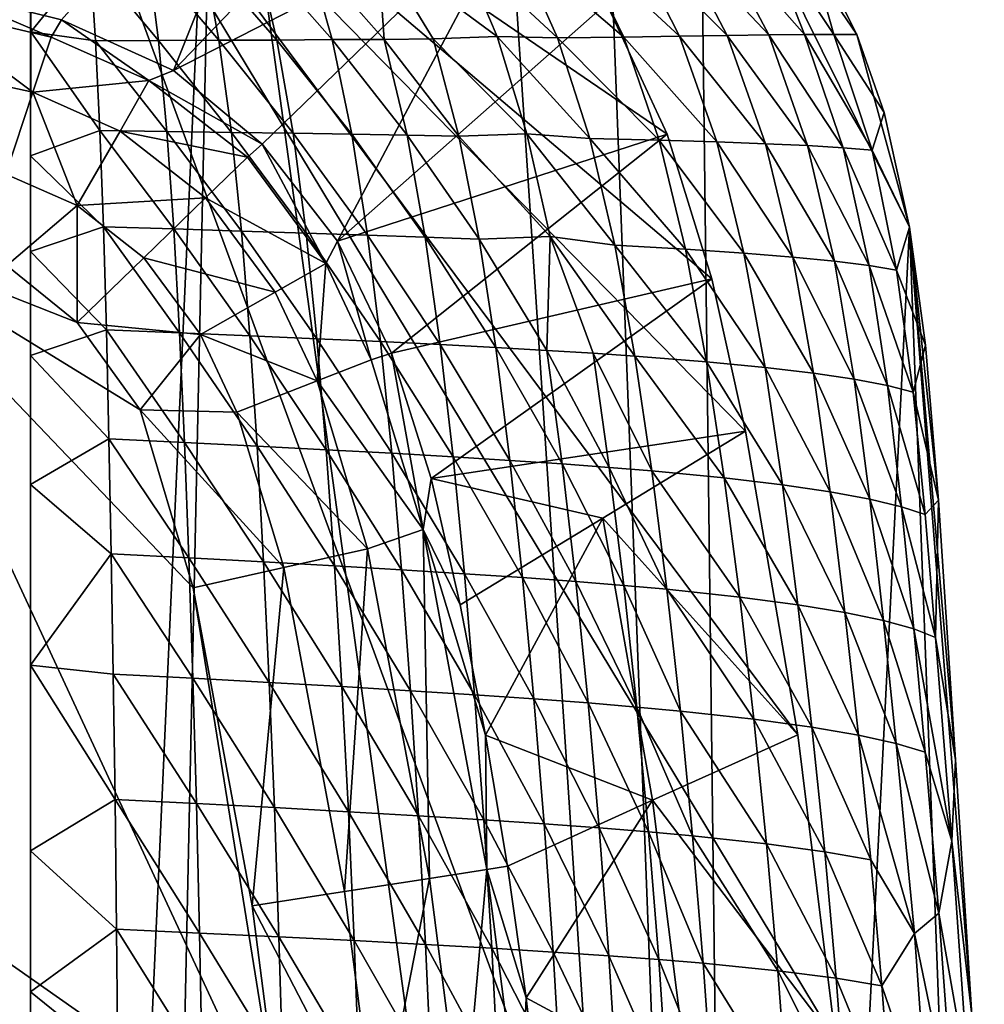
# Model space of a CAD drawing. Header units: inches. Extents: x -5.2 to 5.2, y -3.7 to 3.7.
# Tile 18 of 19: x 3.5 to 5.1, y 1.1 to 2.8. Entities that reach past the tile are written whole.
import ezdxf

# ---------------------------------------------------------------- set-up
doc = ezdxf.new("R2010")
doc.units = ezdxf.units.IN
doc.layers.get('0').update_dxf_attribs({"true_color": 0xc2ced6})

msp = doc.modelspace()

# ---------------------------------------------------------------- linework, layer by layer
for points in [[(4.9307, -0.5199), (3.529, 3.2972), (0, 3.5034), (4.9307, -0.5199)], [(3.5433, 3.3149), (3.5433, 3.4534), (3.5433, -3.4534), (3.5433, 3.3149)], [(3.5433, 3.4534), (3.8523, 3.4134), (3.5433, -3.4534), (3.5433, 3.4534)], [(3.8523, 3.4134), (3.7052, -3.4318), (3.5433, -3.4534), (3.8523, 3.4134)], [(3.8523, 3.4134), (4.7407, -3.0354), (3.7052, -3.4318), (3.8523, 3.4134)], [(3.8523, 3.4134), (4.3218, 3.3201), (4.7407, -3.0354), (3.8523, 3.4134)], [(4.3218, 3.3201), (4.5017, 3.2366), (4.7407, -3.0354), (4.3218, 3.3201)], [(3.5433, -3.4534), (3.5433, -2.873), (3.5433, 3.3149), (3.5433, -3.4534)], [(3.5433, 3.3149), (3.5433, -2.873), (3.5433, 3.2389), (3.5433, 3.3149)], [(3.529, 3.2972), (4.6104, 2.5585), (4.5086, 2.7772), (3.529, 3.2972)], [(4.6104, 2.5585), (3.529, 3.2972), (4.685, 2.3157), (4.6104, 2.5585)], [(3.529, 3.2972), (4.7414, 2.0604), (4.685, 2.3157), (3.529, 3.2972)], [(4.8293, 1.552), (3.529, 3.2972), (4.8926, 1.0379), (4.8293, 1.552)], [(4.9307, -0.5199), (4.8926, 1.0379), (3.529, 3.2972), (4.9307, -0.5199)], [(4.7414, 2.0604), (3.529, 3.2972), (4.8293, 1.552), (4.7414, 2.0604)], [(3.5433, 3.2389), (3.5433, -2.873), (3.5433, 2.9375), (3.5433, 3.2389)], [(4.5017, 3.2366), (4.6656, 3.1116), (4.7407, -3.0354), (4.5017, 3.2366)], [(3.9985, 3.2043), (3.5953, 2.7499), (3.3932, 2.8001), (3.9985, 3.2043)], [(3.5953, 2.7499), (3.9985, 3.2043), (3.7825, 2.6652), (3.5953, 2.7499)], [(4.2046, 3.104), (3.7825, 2.6652), (3.9985, 3.2043), (4.2046, 3.104)], [(4.3694, 2.9663), (3.7825, 2.6652), (4.2046, 3.104), (4.3694, 2.9663)], [(5.016, 2.4028), (4.7407, -3.0354), (4.6656, 3.1116), (5.016, 2.4028)], [(4.9281, 2.7253), (5.016, 2.4028), (4.6656, 3.1116), (4.9281, 2.7253)], [(4.9281, 2.7253), (4.6656, 3.1116), (4.841, 2.8983), (4.9281, 2.7253)], [(3.7825, 2.6652), (4.3694, 2.9663), (3.9311, 2.5419), (3.7825, 2.6652)], [(4.0576, 2.3793), (3.9311, 2.5419), (4.3694, 2.9663), (4.0576, 2.3793)], [(4.5086, 2.7772), (4.0576, 2.3793), (4.3694, 2.9663), (4.5086, 2.7772)], [(3.5433, 2.9375), (3.5433, -2.873), (3.5433, 2.522), (3.5433, 2.9375)], [(3.5434, 2.7299), (3.5433, 2.9375), (3.5433, 2.522), (3.5434, 2.7299)], [(3.643, 2.8529), (3.5433, 2.9375), (3.5434, 2.7299), (3.643, 2.8529)], [(4.8402, 2.7253), (4.7697, 2.9048), (4.6895, 2.8968), (4.8402, 2.7253)], [(4.8896, 2.7256), (4.7697, 2.9048), (4.8402, 2.7253), (4.8896, 2.7256)], [(4.8896, 2.7256), (4.841, 2.8983), (4.7697, 2.9048), (4.8896, 2.7256)], [(4.7109, 2.7237), (4.6232, 2.8918), (4.5477, 2.8866), (4.7109, 2.7237)], [(4.7805, 2.7247), (4.6895, 2.8968), (4.6232, 2.8918), (4.7805, 2.7247)], [(4.6232, 2.8918), (4.7109, 2.7237), (4.7805, 2.7247), (4.6232, 2.8918)], [(4.6895, 2.8968), (4.7805, 2.7247), (4.8402, 2.7253), (4.6895, 2.8968)], [(4.841, 2.8983), (4.8896, 2.7256), (4.9281, 2.7253), (4.841, 2.8983)], [(4.3252, 2.7222), (4.2612, 2.8735), (4.1254, 2.8701), (4.3252, 2.7222)], [(4.4265, 2.7198), (4.3564, 2.876), (4.2612, 2.8735), (4.4265, 2.7198)], [(4.2612, 2.8735), (4.3252, 2.7222), (4.4265, 2.7198), (4.2612, 2.8735)], [(4.5376, 2.7212), (4.46, 2.8813), (4.3564, 2.876), (4.5376, 2.7212)], [(4.3564, 2.876), (4.4265, 2.7198), (4.5376, 2.7212), (4.3564, 2.876)], [(4.631, 2.7225), (4.5477, 2.8866), (4.46, 2.8813), (4.631, 2.7225)], [(4.46, 2.8813), (4.5376, 2.7212), (4.631, 2.7225), (4.46, 2.8813)], [(4.5477, 2.8866), (4.631, 2.7225), (4.7109, 2.7237), (4.5477, 2.8866)], [(3.7574, 2.7152), (3.7397, 2.8554), (3.643, 2.8529), (3.7574, 2.7152)], [(3.859, 2.7157), (3.8329, 2.8579), (3.7397, 2.8554), (3.859, 2.7157)], [(3.7397, 2.8554), (3.7574, 2.7152), (3.859, 2.7157), (3.7397, 2.8554)], [(3.9222, 2.8605), (3.8329, 2.8579), (3.9562, 2.7162), (3.9222, 2.8605)], [(3.8329, 2.8579), (3.859, 2.7157), (3.9562, 2.7162), (3.8329, 2.8579)], [(4.0073, 2.863), (3.9222, 2.8605), (4.0487, 2.7168), (4.0073, 2.863)], [(3.9222, 2.8605), (3.9562, 2.7162), (4.0487, 2.7168), (3.9222, 2.8605)], [(4.1254, 2.8701), (4.0073, 2.863), (4.1361, 2.7173), (4.1254, 2.8701)], [(4.0073, 2.863), (4.0487, 2.7168), (4.1361, 2.7173), (4.0073, 2.863)], [(4.1361, 2.7173), (4.2179, 2.7179), (4.1254, 2.8701), (4.1361, 2.7173)], [(4.1254, 2.8701), (4.2179, 2.7179), (4.3252, 2.7222), (4.1254, 2.8701)], [(3.6521, 2.7146), (3.643, 2.8529), (3.5434, 2.7299), (3.6521, 2.7146)], [(3.643, 2.8529), (3.6521, 2.7146), (3.7574, 2.7152), (3.643, 2.8529)], [(3.3527, 2.774), (3.3932, 2.8001), (3.5779, 2.721), (3.3527, 2.774)], [(3.3932, 2.8001), (3.5953, 2.7499), (3.5779, 2.721), (3.3932, 2.8001)], [(3.5472, 2.6286), (3.2758, 2.6877), (3.3527, 2.774), (3.5472, 2.6286)], [(3.3527, 2.774), (3.5779, 2.721), (3.5472, 2.6286), (3.3527, 2.774)], [(4.6104, 2.5585), (4.0576, 2.3793), (4.5086, 2.7772), (4.6104, 2.5585)], [(3.7417, 2.6481), (3.5779, 2.721), (3.5953, 2.7499), (3.7417, 2.6481)], [(3.5953, 2.7499), (3.7825, 2.6652), (3.7417, 2.6481), (3.5953, 2.7499)], [(3.6594, 2.5645), (3.5434, 2.7299), (3.5433, 2.522), (3.6594, 2.5645)], [(3.6521, 2.7146), (3.5434, 2.7299), (3.6594, 2.5645), (3.6521, 2.7146)], [(4.7748, 2.5424), (4.7109, 2.7237), (4.631, 2.7225), (4.7748, 2.5424)], [(4.8454, 2.5392), (4.7805, 2.7247), (4.7109, 2.7237), (4.8454, 2.5392)], [(4.7109, 2.7237), (4.7748, 2.5424), (4.8454, 2.5392), (4.7109, 2.7237)], [(4.9051, 2.5357), (4.8402, 2.7253), (4.7805, 2.7247), (4.9051, 2.5357)], [(4.7805, 2.7247), (4.8454, 2.5392), (4.9051, 2.5357), (4.7805, 2.7247)], [(4.9535, 2.5316), (4.8896, 2.7256), (4.8402, 2.7253), (4.9535, 2.5316)], [(4.8402, 2.7253), (4.9051, 2.5357), (4.9535, 2.5316), (4.8402, 2.7253)], [(4.9738, 2.5947), (4.9281, 2.7253), (4.8896, 2.7256), (4.9738, 2.5947)], [(4.8896, 2.7256), (4.9535, 2.5316), (4.9738, 2.5947), (4.8896, 2.7256)], [(4.9738, 2.5947), (5.016, 2.4028), (4.9281, 2.7253), (4.9738, 2.5947)], [(3.5472, 2.6286), (3.5779, 2.721), (3.7417, 2.6481), (3.5472, 2.6286)], [(3.7717, 2.5629), (3.7574, 2.7152), (3.6521, 2.7146), (3.7717, 2.5629)], [(3.6521, 2.7146), (3.6594, 2.5645), (3.7717, 2.5629), (3.6521, 2.7146)], [(3.8799, 2.5614), (3.859, 2.7157), (3.7574, 2.7152), (3.8799, 2.5614)], [(3.7574, 2.7152), (3.7717, 2.5629), (3.8799, 2.5614), (3.7574, 2.7152)], [(3.9562, 2.7162), (3.859, 2.7157), (3.9834, 2.5598), (3.9562, 2.7162)], [(3.859, 2.7157), (3.8799, 2.5614), (3.9834, 2.5598), (3.859, 2.7157)], [(4.0487, 2.7168), (3.9562, 2.7162), (4.0817, 2.5583), (4.0487, 2.7168)], [(3.9562, 2.7162), (3.9834, 2.5598), (4.0817, 2.5583), (3.9562, 2.7162)], [(4.1361, 2.7173), (4.0487, 2.7168), (4.1744, 2.5568), (4.1361, 2.7173)], [(4.0487, 2.7168), (4.0817, 2.5583), (4.1744, 2.5568), (4.0487, 2.7168)], [(4.2179, 2.7179), (4.1361, 2.7173), (4.261, 2.5553), (4.2179, 2.7179)], [(4.1361, 2.7173), (4.1744, 2.5568), (4.261, 2.5553), (4.1361, 2.7173)], [(4.3252, 2.7222), (4.2179, 2.7179), (4.375, 2.559), (4.3252, 2.7222)], [(4.2179, 2.7179), (4.261, 2.5553), (4.375, 2.559), (4.2179, 2.7179)], [(4.3252, 2.7222), (4.375, 2.559), (4.4806, 2.551), (4.3252, 2.7222)], [(4.4806, 2.551), (4.4265, 2.7198), (4.3252, 2.7222), (4.4806, 2.551)], [(4.5965, 2.5482), (4.5376, 2.7212), (4.4265, 2.7198), (4.5965, 2.5482)], [(4.4265, 2.7198), (4.4806, 2.551), (4.5965, 2.5482), (4.4265, 2.7198)], [(4.6931, 2.5454), (4.631, 2.7225), (4.5376, 2.7212), (4.6931, 2.5454)], [(4.5376, 2.7212), (4.5965, 2.5482), (4.6931, 2.5454), (4.5376, 2.7212)], [(4.631, 2.7225), (4.6931, 2.5454), (4.7748, 2.5424), (4.631, 2.7225)], [(3.2758, 2.6877), (3.5472, 2.6286), (3.5016, 2.4916), (3.2758, 2.6877)], [(3.7825, 2.6652), (3.9311, 2.5419), (3.7417, 2.6481), (3.7825, 2.6652)], [(3.7417, 2.6481), (3.6931, 2.5637), (3.5472, 2.6286), (3.7417, 2.6481)], [(3.6931, 2.5637), (3.7417, 2.6481), (3.9066, 2.5198), (3.6931, 2.5637)], [(3.9311, 2.5419), (3.9066, 2.5198), (3.7417, 2.6481), (3.9311, 2.5419)], [(3.6211, 2.4388), (3.5016, 2.4916), (3.5472, 2.6286), (3.6211, 2.4388)], [(3.5472, 2.6286), (3.6931, 2.5637), (3.6211, 2.4388), (3.5472, 2.6286)], [(5.016, 2.4028), (4.9738, 2.5947), (4.9535, 2.5316), (5.016, 2.4028)], [(3.6653, 2.403), (3.6594, 2.5645), (3.5433, 2.522), (3.6653, 2.403)], [(3.6211, 2.4388), (3.6931, 2.5637), (3.8366, 2.4518), (3.6211, 2.4388)], [(3.6594, 2.5645), (3.6653, 2.403), (3.7833, 2.3995), (3.6594, 2.5645)], [(3.7833, 2.3995), (3.7717, 2.5629), (3.6594, 2.5645), (3.7833, 2.3995)], [(3.9066, 2.5198), (3.8366, 2.4518), (3.6931, 2.5637), (3.9066, 2.5198)], [(3.7717, 2.5629), (3.7833, 2.3995), (3.8967, 2.3961), (3.7717, 2.5629)], [(3.8967, 2.3961), (3.8799, 2.5614), (3.7717, 2.5629), (3.8967, 2.3961)], [(3.8799, 2.5614), (3.8967, 2.3961), (4.0052, 2.3926), (3.8799, 2.5614)], [(4.0052, 2.3926), (3.9834, 2.5598), (3.8799, 2.5614), (4.0052, 2.3926)], [(4.0817, 2.5583), (3.9834, 2.5598), (4.108, 2.3892), (4.0817, 2.5583)], [(3.9834, 2.5598), (4.0052, 2.3926), (4.108, 2.3892), (3.9834, 2.5598)], [(4.6104, 2.5585), (4.1479, 2.1911), (4.0576, 2.3793), (4.6104, 2.5585)], [(4.1744, 2.5568), (4.0817, 2.5583), (4.2048, 2.3857), (4.1744, 2.5568)], [(4.0817, 2.5583), (4.108, 2.3892), (4.2048, 2.3857), (4.0817, 2.5583)], [(4.685, 2.3157), (4.1479, 2.1911), (4.6104, 2.5585), (4.685, 2.3157)], [(4.375, 2.559), (4.261, 2.5553), (4.4138, 2.3869), (4.375, 2.559)], [(4.375, 2.559), (4.4138, 2.3869), (4.5224, 2.3723), (4.375, 2.559)], [(4.5224, 2.3723), (4.4806, 2.551), (4.375, 2.559), (4.5224, 2.3723)], [(4.0382, 2.3414), (3.9066, 2.5198), (3.9311, 2.5419), (4.0382, 2.3414)], [(3.9311, 2.5419), (4.0576, 2.3793), (4.0382, 2.3414), (3.9311, 2.5419)], [(4.261, 2.5553), (4.1744, 2.5568), (4.295, 2.3823), (4.261, 2.5553)], [(4.1744, 2.5568), (4.2048, 2.3857), (4.295, 2.3823), (4.1744, 2.5568)], [(4.261, 2.5553), (4.295, 2.3823), (4.4138, 2.3869), (4.261, 2.5553)], [(4.4806, 2.551), (4.5224, 2.3723), (4.6411, 2.3658), (4.4806, 2.551)], [(4.6411, 2.3658), (4.5965, 2.5482), (4.4806, 2.551), (4.6411, 2.3658)], [(4.5965, 2.5482), (4.6411, 2.3658), (4.7389, 2.3592), (4.5965, 2.5482)], [(4.7389, 2.3592), (4.6931, 2.5454), (4.5965, 2.5482), (4.7389, 2.3592)], [(4.6931, 2.5454), (4.7389, 2.3592), (4.8208, 2.3525), (4.6931, 2.5454)], [(4.8208, 2.3525), (4.7748, 2.5424), (4.6931, 2.5454), (4.8208, 2.3525)], [(4.7748, 2.5424), (4.8208, 2.3525), (4.8906, 2.3455), (4.7748, 2.5424)], [(4.8906, 2.3455), (4.8454, 2.5392), (4.7748, 2.5424), (4.8906, 2.3455)], [(3.9687, 0.8453), (4.014, 0.2114), (1.5649, 2.5328), (3.9687, 0.8453)], [(3.9687, 0.8453), (1.5649, 2.5328), (3.2514, 2.3884), (3.9687, 0.8453)], [(4.8454, 2.5392), (4.8906, 2.3455), (4.9487, 2.3381), (4.8454, 2.5392)], [(4.9487, 2.3381), (4.9051, 2.5357), (4.8454, 2.5392), (4.9487, 2.3381)], [(4.9051, 2.5357), (4.9487, 2.3381), (4.9947, 2.3302), (4.9051, 2.5357)], [(4.9947, 2.3302), (4.9535, 2.5316), (4.9051, 2.5357), (4.9947, 2.3302)], [(4.9535, 2.5316), (4.9947, 2.3302), (5.016, 2.4028), (4.9535, 2.5316)], [(3.5433, 2.522), (3.5433, 1.971), (3.5433, 2.3617), (3.5433, 2.522)], [(3.6653, 2.403), (3.5433, 2.522), (3.5433, 2.3617), (3.6653, 2.403)], [(3.5433, 2.522), (3.5433, -2.873), (3.5433, 1.971), (3.5433, 2.522)], [(3.8366, 2.4518), (3.9066, 2.5198), (4.0382, 2.3414), (3.8366, 2.4518)], [(3.6211, 2.4388), (3.5035, 2.3385), (3.5016, 2.4916), (3.6211, 2.4388)], [(3.8366, 2.4518), (3.7332, 2.3514), (3.6211, 2.4388), (3.8366, 2.4518)], [(3.7332, 2.3514), (3.8366, 2.4518), (3.9534, 2.2934), (3.7332, 2.3514)], [(4.0382, 2.3414), (3.9534, 2.2934), (3.8366, 2.4518), (4.0382, 2.3414)], [(3.6215, 2.2429), (3.5035, 2.3385), (3.6211, 2.4388), (3.6215, 2.2429)], [(3.6211, 2.4388), (3.7332, 2.3514), (3.6215, 2.2429), (3.6211, 2.4388)], [(3.6653, 2.403), (3.5433, 2.3617), (3.6703, 2.2305), (3.6653, 2.403)], [(3.6653, 2.403), (3.6703, 2.2305), (3.7929, 2.2255), (3.6653, 2.403)], [(3.7929, 2.2255), (3.7833, 2.3995), (3.6653, 2.403), (3.7929, 2.2255)], [(3.7833, 2.3995), (3.7929, 2.2255), (3.9108, 2.2206), (3.7833, 2.3995)], [(3.9108, 2.2206), (3.8967, 2.3961), (3.7833, 2.3995), (3.9108, 2.2206)], [(3.8967, 2.3961), (3.9108, 2.2206), (4.0232, 2.2156), (3.8967, 2.3961)], [(4.0232, 2.2156), (4.0052, 2.3926), (3.8967, 2.3961), (4.0232, 2.2156)], [(4.7407, -3.0354), (5.016, 2.4028), (5.1416, -0.9355), (4.7407, -3.0354)], [(5.0429, 2.2045), (5.016, 2.4028), (4.9947, 2.3302), (5.0429, 2.2045)], [(5.0933, 1.5101), (5.1205, 1.0817), (5.016, 2.4028), (5.0933, 1.5101)], [(5.0933, 1.5101), (5.016, 2.4028), (5.0648, 1.9448), (5.0933, 1.5101)], [(5.0429, 2.2045), (5.0648, 1.9448), (5.016, 2.4028), (5.0429, 2.2045)], [(5.016, 2.4028), (5.1205, 1.0817), (5.1416, -0.9355), (5.016, 2.4028)], [(3.2514, 2.3884), (3.816, 1.7982), (3.9687, 0.8453), (3.2514, 2.3884)], [(3.7267, 2.0964), (3.2514, 2.3884), (3.6215, 2.2429), (3.7267, 2.0964)], [(3.2514, 2.3884), (3.7267, 2.0964), (3.816, 1.7982), (3.2514, 2.3884)], [(3.6215, 2.2429), (3.2514, 2.3884), (3.5035, 2.3385), (3.6215, 2.2429)], [(4.108, 2.3892), (4.0052, 2.3926), (4.1298, 2.2107), (4.108, 2.3892)], [(4.0052, 2.3926), (4.0232, 2.2156), (4.1298, 2.2107), (4.0052, 2.3926)], [(4.1143, 2.1801), (4.0382, 2.3414), (4.0576, 2.3793), (4.1143, 2.1801)], [(4.0576, 2.3793), (4.1479, 2.1911), (4.1143, 2.1801), (4.0576, 2.3793)], [(4.2048, 2.3857), (4.108, 2.3892), (4.2299, 2.2058), (4.2048, 2.3857)], [(4.108, 2.3892), (4.1298, 2.2107), (4.2299, 2.2058), (4.108, 2.3892)], [(4.295, 2.3823), (4.2048, 2.3857), (4.3229, 2.2009), (4.295, 2.3823)], [(4.2048, 2.3857), (4.2299, 2.2058), (4.3229, 2.2009), (4.2048, 2.3857)], [(4.4138, 2.3869), (4.295, 2.3823), (4.4084, 2.196), (4.4138, 2.3869)], [(4.295, 2.3823), (4.3229, 2.2009), (4.4084, 2.196), (4.295, 2.3823)], [(4.4084, 2.196), (4.486, 2.1912), (4.4138, 2.3869), (4.4084, 2.196)], [(4.4138, 2.3869), (4.486, 2.1912), (4.556, 2.1864), (4.4138, 2.3869)], [(4.556, 2.1864), (4.5224, 2.3723), (4.4138, 2.3869), (4.556, 2.1864)], [(3.5433, 2.3617), (3.5433, 1.971), (3.5433, 2.1873), (3.5433, 2.3617)], [(3.5433, 2.1873), (3.6703, 2.2305), (3.5433, 2.3617), (3.5433, 2.1873)], [(4.5224, 2.3723), (4.556, 2.1864), (4.6763, 2.1769), (4.5224, 2.3723)], [(4.6763, 2.1769), (4.6411, 2.3658), (4.5224, 2.3723), (4.6763, 2.1769)], [(4.6411, 2.3658), (4.6763, 2.1769), (4.7744, 2.1673), (4.6411, 2.3658)], [(4.7744, 2.1673), (4.7389, 2.3592), (4.6411, 2.3658), (4.7744, 2.1673)], [(3.6215, 2.2429), (3.7332, 2.3514), (3.8281, 2.2224), (3.6215, 2.2429)], [(3.9534, 2.2934), (3.8281, 2.2224), (3.7332, 2.3514), (3.9534, 2.2934)], [(4.7389, 2.3592), (4.7744, 2.1673), (4.8554, 2.1576), (4.7389, 2.3592)], [(4.8554, 2.1576), (4.8208, 2.3525), (4.7389, 2.3592), (4.8554, 2.1576)], [(4.8208, 2.3525), (4.8554, 2.1576), (4.9236, 2.1476), (4.8208, 2.3525)], [(4.9236, 2.1476), (4.8906, 2.3455), (4.8208, 2.3525), (4.9236, 2.1476)], [(4.8906, 2.3455), (4.9236, 2.1476), (4.9794, 2.1372), (4.8906, 2.3455)], [(4.9794, 2.1372), (4.9487, 2.3381), (4.8906, 2.3455), (4.9794, 2.1372)], [(4.0234, 2.1449), (3.9534, 2.2934), (4.0382, 2.3414), (4.0234, 2.1449)], [(4.0382, 2.3414), (4.1143, 2.1801), (4.0234, 2.1449), (4.0382, 2.3414)], [(4.9487, 2.3381), (4.9794, 2.1372), (5.0222, 2.1262), (4.9487, 2.3381)], [(5.0222, 2.1262), (4.9947, 2.3302), (4.9487, 2.3381), (5.0222, 2.1262)], [(4.9947, 2.3302), (5.0222, 2.1262), (5.0429, 2.2045), (4.9947, 2.3302)], [(4.685, 2.3157), (4.2144, 1.9812), (4.1479, 2.1911), (4.685, 2.3157)], [(4.7414, 2.0604), (4.2144, 1.9812), (4.685, 2.3157), (4.7414, 2.0604)], [(3.8281, 2.2224), (3.9534, 2.2934), (4.0234, 2.1449), (3.8281, 2.2224)], [(3.5433, 2.1873), (3.6745, 2.0477), (3.6703, 2.2305), (3.5433, 2.1873)], [(3.8281, 2.2224), (3.7267, 2.0964), (3.6215, 2.2429), (3.8281, 2.2224)], [(3.6703, 2.2305), (3.6745, 2.0477), (3.8012, 2.0417), (3.6703, 2.2305)], [(3.8012, 2.0417), (3.7929, 2.2255), (3.6703, 2.2305), (3.8012, 2.0417)], [(3.889, 2.0927), (3.7267, 2.0964), (3.8281, 2.2224), (3.889, 2.0927)], [(3.7929, 2.2255), (3.8012, 2.0417), (3.9228, 2.0356), (3.7929, 2.2255)], [(3.9228, 2.0356), (3.9108, 2.2206), (3.7929, 2.2255), (3.9228, 2.0356)], [(4.0234, 2.1449), (3.889, 2.0927), (3.8281, 2.2224), (4.0234, 2.1449)], [(3.9108, 2.2206), (3.9228, 2.0356), (4.0388, 2.0296), (3.9108, 2.2206)], [(4.0388, 2.0296), (4.0232, 2.2156), (3.9108, 2.2206), (4.0388, 2.0296)], [(4.0232, 2.2156), (4.0388, 2.0296), (4.1485, 2.0236), (4.0232, 2.2156)], [(4.1485, 2.0236), (4.1298, 2.2107), (4.0232, 2.2156), (4.1485, 2.0236)], [(4.1298, 2.2107), (4.1485, 2.0236), (4.2513, 2.0176), (4.1298, 2.2107)], [(4.2513, 2.0176), (4.2299, 2.2058), (4.1298, 2.2107), (4.2513, 2.0176)], [(4.3229, 2.2009), (4.2299, 2.2058), (4.3467, 2.0116), (4.3229, 2.2009)], [(4.2299, 2.2058), (4.2513, 2.0176), (4.3467, 2.0116), (4.2299, 2.2058)], [(4.4084, 2.196), (4.3229, 2.2009), (4.4341, 2.0057), (4.4084, 2.196)], [(4.3229, 2.2009), (4.3467, 2.0116), (4.4341, 2.0057), (4.3229, 2.2009)], [(4.4341, 2.0057), (4.5132, 1.9998), (4.4084, 2.196), (4.4341, 2.0057)], [(4.486, 2.1912), (4.4084, 2.196), (4.5132, 1.9998), (4.486, 2.1912)], [(5.0648, 1.9448), (5.0429, 2.2045), (5.0222, 2.1262), (5.0648, 1.9448)], [(3.6745, 2.0477), (3.5433, 2.1873), (3.5433, 1.971), (3.6745, 2.0477)], [(4.0234, 2.1449), (4.1143, 2.1801), (4.201, 1.8959), (4.0234, 2.1449)], [(4.201, 1.8959), (4.1143, 2.1801), (4.1479, 2.1911), (4.201, 1.8959)], [(4.1479, 2.1911), (4.2144, 1.9812), (4.201, 1.8959), (4.1479, 2.1911)], [(4.5132, 1.9998), (4.5843, 1.994), (4.486, 2.1912), (4.5132, 1.9998)], [(4.556, 2.1864), (4.486, 2.1912), (4.5843, 1.994), (4.556, 2.1864)], [(4.556, 2.1864), (4.5843, 1.994), (4.7056, 1.9824), (4.556, 2.1864)], [(4.7056, 1.9824), (4.6763, 2.1769), (4.556, 2.1864), (4.7056, 1.9824)], [(4.6763, 2.1769), (4.7056, 1.9824), (4.8035, 1.9707), (4.6763, 2.1769)], [(4.8035, 1.9707), (4.7744, 2.1673), (4.6763, 2.1769), (4.8035, 1.9707)], [(4.7744, 2.1673), (4.8035, 1.9707), (4.8834, 1.9588), (4.7744, 2.1673)], [(4.8834, 1.9588), (4.8554, 2.1576), (4.7744, 2.1673), (4.8834, 1.9588)], [(4.8554, 2.1576), (4.8834, 1.9588), (4.9497, 1.9467), (4.8554, 2.1576)], [(4.9497, 1.9467), (4.9236, 2.1476), (4.8554, 2.1576), (4.9497, 1.9467)], [(4.9236, 2.1476), (4.9497, 1.9467), (5.0029, 1.9341), (4.9236, 2.1476)], [(5.0029, 1.9341), (4.9794, 2.1372), (4.9236, 2.1476), (5.0029, 1.9341)], [(3.889, 2.0927), (4.0234, 2.1449), (4.1078, 1.8636), (3.889, 2.0927)], [(4.201, 1.8959), (4.1078, 1.8636), (4.0234, 2.1449), (4.201, 1.8959)], [(4.9794, 2.1372), (5.0029, 1.9341), (5.0423, 1.9209), (4.9794, 2.1372)], [(5.0423, 1.9209), (5.0222, 2.1262), (4.9794, 2.1372), (5.0423, 1.9209)], [(5.0222, 2.1262), (5.0423, 1.9209), (5.0648, 1.9448), (5.0222, 2.1262)], [(3.7267, 2.0964), (3.889, 2.0927), (3.9677, 1.8321), (3.7267, 2.0964)], [(3.9677, 1.8321), (3.816, 1.7982), (3.7267, 2.0964), (3.9677, 1.8321)], [(4.1078, 1.8636), (3.9677, 1.8321), (3.889, 2.0927), (4.1078, 1.8636)], [(3.6783, 1.8551), (3.6745, 2.0477), (3.5433, 1.971), (3.6783, 1.8551)], [(3.6745, 2.0477), (3.6783, 1.8551), (3.8086, 1.8484), (3.6745, 2.0477)], [(3.8086, 1.8484), (3.8012, 2.0417), (3.6745, 2.0477), (3.8086, 1.8484)], [(4.7414, 2.0604), (4.5022, 1.915), (4.2144, 1.9812), (4.7414, 2.0604)], [(4.5022, 1.915), (4.7414, 2.0604), (4.8293, 1.552), (4.5022, 1.915)], [(3.8012, 2.0417), (3.8086, 1.8484), (3.9336, 1.8418), (3.8012, 2.0417)], [(3.9336, 1.8418), (3.9228, 2.0356), (3.8012, 2.0417), (3.9336, 1.8418)], [(3.9228, 2.0356), (3.9336, 1.8418), (4.0526, 1.8351), (3.9228, 2.0356)], [(4.0526, 1.8351), (4.0388, 2.0296), (3.9228, 2.0356), (4.0526, 1.8351)], [(4.0388, 2.0296), (4.0526, 1.8351), (4.1651, 1.8284), (4.0388, 2.0296)], [(4.1651, 1.8284), (4.1485, 2.0236), (4.0388, 2.0296), (4.1651, 1.8284)], [(4.1485, 2.0236), (4.1651, 1.8284), (4.2704, 1.8218), (4.1485, 2.0236)], [(4.2704, 1.8218), (4.2513, 2.0176), (4.1485, 2.0236), (4.2704, 1.8218)], [(4.2513, 2.0176), (4.2704, 1.8218), (4.3679, 1.8152), (4.2513, 2.0176)], [(4.3679, 1.8152), (4.3467, 2.0116), (4.2513, 2.0176), (4.3679, 1.8152)], [(4.3467, 2.0116), (4.3679, 1.8152), (4.457, 1.8086), (4.3467, 2.0116)], [(4.457, 1.8086), (4.4341, 2.0057), (4.3467, 2.0116), (4.457, 1.8086)], [(4.4341, 2.0057), (4.457, 1.8086), (4.5374, 1.8021), (4.4341, 2.0057)], [(4.5374, 1.8021), (4.5132, 1.9998), (4.4341, 2.0057), (4.5374, 1.8021)], [(4.5132, 1.9998), (4.5374, 1.8021), (4.6095, 1.7956), (4.5132, 1.9998)], [(4.6095, 1.7956), (4.5843, 1.994), (4.5132, 1.9998), (4.6095, 1.7956)], [(4.2631, 1.7697), (4.201, 1.8959), (4.2144, 1.9812), (4.2631, 1.7697)], [(4.5022, 1.915), (4.2631, 1.7697), (4.2144, 1.9812), (4.5022, 1.915)], [(4.5843, 1.994), (4.6095, 1.7956), (4.7317, 1.7827), (4.5843, 1.994)], [(4.7317, 1.7827), (4.7056, 1.9824), (4.5843, 1.994), (4.7317, 1.7827)], [(4.7056, 1.9824), (4.7317, 1.7827), (4.8293, 1.7697), (4.7056, 1.9824)], [(4.8293, 1.7697), (4.8035, 1.9707), (4.7056, 1.9824), (4.8293, 1.7697)], [(3.5433, -2.873), (3.5433, 0.8767), (3.5433, 1.971), (3.5433, -2.873)], [(3.5433, 1.6682), (3.5433, 1.971), (3.5433, 0.8767), (3.5433, 1.6682)], [(3.6783, 1.8551), (3.5433, 1.971), (3.5433, 1.6682), (3.6783, 1.8551)], [(4.8035, 1.9707), (4.8293, 1.7697), (4.9081, 1.7565), (4.8035, 1.9707)], [(4.9081, 1.7565), (4.8834, 1.9588), (4.8035, 1.9707), (4.9081, 1.7565)], [(4.8834, 1.9588), (4.9081, 1.7565), (4.9726, 1.7431), (4.8834, 1.9588)], [(4.9726, 1.7431), (4.9497, 1.9467), (4.8834, 1.9588), (4.9726, 1.7431)], [(4.9497, 1.9467), (4.9726, 1.7431), (5.0234, 1.7291), (4.9497, 1.9467)], [(5.0234, 1.7291), (5.0029, 1.9341), (4.9497, 1.9467), (5.0234, 1.7291)], [(5.0029, 1.9341), (5.0234, 1.7291), (5.0598, 1.7147), (5.0029, 1.9341)], [(5.0598, 1.7147), (5.0423, 1.9209), (5.0029, 1.9341), (5.0598, 1.7147)], [(5.0598, 1.7147), (5.0648, 1.9448), (5.0423, 1.9209), (5.0598, 1.7147)], [(5.0598, 1.7147), (5.0933, 1.5101), (5.0648, 1.9448), (5.0598, 1.7147)], [(4.3056, 1.5511), (4.2631, 1.7697), (4.5022, 1.915), (4.3056, 1.5511)], [(4.5022, 1.915), (4.5856, 1.4425), (4.3056, 1.5511), (4.5022, 1.915)], [(4.8293, 1.552), (4.5856, 1.4425), (4.5022, 1.915), (4.8293, 1.552)], [(4.2118, 1.3112), (4.1078, 1.8636), (4.201, 1.8959), (4.2118, 1.3112)], [(4.201, 1.8959), (4.308, 1.3261), (4.2118, 1.3112), (4.201, 1.8959)], [(4.201, 1.8959), (4.2631, 1.7697), (4.3056, 1.5511), (4.201, 1.8959)], [(4.201, 1.8959), (4.3056, 1.5511), (4.308, 1.3261), (4.201, 1.8959)], [(3.6783, 1.8551), (3.5433, 1.6682), (3.6818, 1.6534), (3.6783, 1.8551)], [(3.6783, 1.8551), (3.6818, 1.6534), (3.8153, 1.6465), (3.6783, 1.8551)], [(3.8153, 1.6465), (3.8086, 1.8484), (3.6783, 1.8551), (3.8153, 1.6465)], [(3.8086, 1.8484), (3.8153, 1.6465), (3.9433, 1.6396), (3.8086, 1.8484)], [(3.9433, 1.6396), (3.9336, 1.8418), (3.8086, 1.8484), (3.9433, 1.6396)], [(4.0691, 1.2891), (3.9677, 1.8321), (4.1078, 1.8636), (4.0691, 1.2891)], [(4.1078, 1.8636), (4.2118, 1.3112), (4.0691, 1.2891), (4.1078, 1.8636)], [(3.9148, 1.2652), (3.816, 1.7982), (3.9677, 1.8321), (3.9148, 1.2652)], [(3.9677, 1.8321), (4.0691, 1.2891), (3.9148, 1.2652), (3.9677, 1.8321)], [(3.9336, 1.8418), (3.9433, 1.6396), (4.065, 1.6326), (3.9336, 1.8418)], [(4.065, 1.6326), (4.0526, 1.8351), (3.9336, 1.8418), (4.065, 1.6326)], [(4.0526, 1.8351), (4.065, 1.6326), (4.18, 1.6257), (4.0526, 1.8351)], [(4.18, 1.6257), (4.1651, 1.8284), (4.0526, 1.8351), (4.18, 1.6257)], [(4.1651, 1.8284), (4.18, 1.6257), (4.2875, 1.6188), (4.1651, 1.8284)], [(4.2875, 1.6188), (4.2704, 1.8218), (4.1651, 1.8284), (4.2875, 1.6188)], [(4.2704, 1.8218), (4.2875, 1.6188), (4.3869, 1.6119), (4.2704, 1.8218)], [(4.3869, 1.6119), (4.3679, 1.8152), (4.2704, 1.8218), (4.3869, 1.6119)], [(4.3679, 1.8152), (4.3869, 1.6119), (4.4776, 1.6051), (4.3679, 1.8152)], [(4.4776, 1.6051), (4.457, 1.8086), (4.3679, 1.8152), (4.4776, 1.6051)], [(4.457, 1.8086), (4.4776, 1.6051), (4.5592, 1.5983), (4.457, 1.8086)], [(4.5592, 1.5983), (4.5374, 1.8021), (4.457, 1.8086), (4.5592, 1.5983)], [(4.5374, 1.8021), (4.5592, 1.5983), (4.6322, 1.5916), (4.5374, 1.8021)], [(4.6322, 1.5916), (4.6095, 1.7956), (4.5374, 1.8021), (4.6322, 1.5916)], [(3.816, 1.7982), (3.9148, 1.2652), (3.9687, 0.8453), (3.816, 1.7982)], [(4.6095, 1.7956), (4.6322, 1.5916), (4.7552, 1.5781), (4.6095, 1.7956)], [(4.7552, 1.5781), (4.7317, 1.7827), (4.6095, 1.7956), (4.7552, 1.5781)], [(4.7317, 1.7827), (4.7552, 1.5781), (4.8527, 1.5647), (4.7317, 1.7827)], [(4.8527, 1.5647), (4.8293, 1.7697), (4.7317, 1.7827), (4.8527, 1.5647)], [(4.8293, 1.7697), (4.8527, 1.5647), (4.9306, 1.551), (4.8293, 1.7697)], [(4.9306, 1.551), (4.9081, 1.7565), (4.8293, 1.7697), (4.9306, 1.551)], [(4.9081, 1.7565), (4.9306, 1.551), (4.9937, 1.537), (4.9081, 1.7565)], [(4.9937, 1.537), (4.9726, 1.7431), (4.9081, 1.7565), (4.9937, 1.537)], [(4.9726, 1.7431), (4.9937, 1.537), (5.0425, 1.5225), (4.9726, 1.7431)], [(5.0425, 1.5225), (5.0234, 1.7291), (4.9726, 1.7431), (5.0425, 1.5225)], [(5.0234, 1.7291), (5.0425, 1.5225), (5.0871, 1.3734), (5.0234, 1.7291)], [(5.0871, 1.3734), (5.0598, 1.7147), (5.0234, 1.7291), (5.0871, 1.3734)], [(5.0598, 1.7147), (5.0871, 1.3734), (5.0933, 1.5101), (5.0598, 1.7147)], [(3.5433, 0.8767), (3.5433, 1.3574), (3.5433, 1.6682), (3.5433, 0.8767)], [(3.6848, 1.4434), (3.5433, 1.6682), (3.5433, 1.3574), (3.6848, 1.4434)], [(3.6848, 1.4434), (3.6818, 1.6534), (3.5433, 1.6682), (3.6848, 1.4434)], [(3.6818, 1.6534), (3.6848, 1.4434), (3.8212, 1.4366), (3.6818, 1.6534)], [(3.8212, 1.4366), (3.8153, 1.6465), (3.6818, 1.6534), (3.8212, 1.4366)], [(3.8153, 1.6465), (3.8212, 1.4366), (3.9519, 1.4298), (3.8153, 1.6465)], [(3.9519, 1.4298), (3.9433, 1.6396), (3.8153, 1.6465), (3.9519, 1.4298)], [(3.9433, 1.6396), (3.9519, 1.4298), (4.0761, 1.4229), (3.9433, 1.6396)], [(4.0761, 1.4229), (4.065, 1.6326), (3.9433, 1.6396), (4.0761, 1.4229)], [(4.065, 1.6326), (4.0761, 1.4229), (4.1934, 1.4161), (4.065, 1.6326)], [(4.1934, 1.4161), (4.18, 1.6257), (4.065, 1.6326), (4.1934, 1.4161)], [(4.18, 1.6257), (4.1934, 1.4161), (4.3029, 1.4093), (4.18, 1.6257)], [(4.3029, 1.4093), (4.2875, 1.6188), (4.18, 1.6257), (4.3029, 1.4093)], [(4.2875, 1.6188), (4.3029, 1.4093), (4.404, 1.4025), (4.2875, 1.6188)], [(4.404, 1.4025), (4.3869, 1.6119), (4.2875, 1.6188), (4.404, 1.4025)], [(4.3869, 1.6119), (4.404, 1.4025), (4.4962, 1.3958), (4.3869, 1.6119)], [(4.4962, 1.3958), (4.4776, 1.6051), (4.3869, 1.6119), (4.4962, 1.3958)], [(4.4776, 1.6051), (4.4962, 1.3958), (4.5789, 1.3891), (4.4776, 1.6051)], [(4.5789, 1.3891), (4.5592, 1.5983), (4.4776, 1.6051), (4.5789, 1.3891)], [(4.5592, 1.5983), (4.5789, 1.3891), (4.6527, 1.3825), (4.5592, 1.5983)], [(4.6527, 1.3825), (4.6322, 1.5916), (4.5592, 1.5983), (4.6527, 1.3825)], [(4.6322, 1.5916), (4.6527, 1.3825), (4.7766, 1.3692), (4.6322, 1.5916)], [(4.7766, 1.3692), (4.7552, 1.5781), (4.6322, 1.5916), (4.7766, 1.3692)], [(4.7552, 1.5781), (4.7766, 1.3692), (4.8741, 1.3559), (4.7552, 1.5781)], [(4.8741, 1.3559), (4.8527, 1.5647), (4.7552, 1.5781), (4.8741, 1.3559)], [(4.5856, 1.4425), (4.8293, 1.552), (4.8926, 1.0379), (4.5856, 1.4425)], [(4.8527, 1.5647), (4.8741, 1.3559), (4.9514, 1.3425), (4.8527, 1.5647)], [(4.9514, 1.3425), (4.9306, 1.551), (4.8527, 1.5647), (4.9514, 1.3425)], [(4.5856, 1.4425), (4.3425, 1.3314), (4.3056, 1.5511), (4.5856, 1.4425)], [(4.308, 1.3261), (4.3056, 1.5511), (4.3425, 1.3314), (4.308, 1.3261)], [(4.9306, 1.551), (4.9514, 1.3425), (5.0244, 1.2188), (4.9306, 1.551)], [(5.0244, 1.2188), (4.9937, 1.537), (4.9306, 1.551), (5.0244, 1.2188)], [(4.9937, 1.537), (5.0244, 1.2188), (5.0652, 1.2526), (4.9937, 1.537)], [(5.0652, 1.2526), (5.0425, 1.5225), (4.9937, 1.537), (5.0652, 1.2526)], [(5.0425, 1.5225), (5.0652, 1.2526), (5.0871, 1.3734), (5.0425, 1.5225)], [(5.0871, 1.3734), (5.1205, 1.0817), (5.0933, 1.5101), (5.0871, 1.3734)], [(3.5433, 1.3574), (3.6875, 1.2261), (3.6848, 1.4434), (3.5433, 1.3574)], [(3.6848, 1.4434), (3.6875, 1.2261), (3.8264, 1.2196), (3.6848, 1.4434)], [(3.8264, 1.2196), (3.8212, 1.4366), (3.6848, 1.4434), (3.8264, 1.2196)], [(3.8212, 1.4366), (3.8264, 1.2196), (3.9594, 1.2132), (3.8212, 1.4366)], [(3.9594, 1.2132), (3.9519, 1.4298), (3.8212, 1.4366), (3.9594, 1.2132)], [(4.3737, 1.1108), (4.3425, 1.3314), (4.5856, 1.4425), (4.3737, 1.1108)], [(4.5856, 1.4425), (4.6457, 0.9647), (4.3737, 1.1108), (4.5856, 1.4425)], [(4.8926, 1.0379), (4.6457, 0.9647), (4.5856, 1.4425), (4.8926, 1.0379)], [(3.9519, 1.4298), (3.9594, 1.2132), (4.0858, 1.2068), (3.9519, 1.4298)], [(4.0858, 1.2068), (4.0761, 1.4229), (3.9519, 1.4298), (4.0858, 1.2068)], [(4.0761, 1.4229), (4.0858, 1.2068), (4.205, 1.2004), (4.0761, 1.4229)], [(4.205, 1.2004), (4.1934, 1.4161), (4.0761, 1.4229), (4.205, 1.2004)], [(4.1934, 1.4161), (4.205, 1.2004), (4.3163, 1.194), (4.1934, 1.4161)], [(4.3163, 1.194), (4.3029, 1.4093), (4.1934, 1.4161), (4.3163, 1.194)], [(4.3029, 1.4093), (4.3163, 1.194), (4.419, 1.1876), (4.3029, 1.4093)], [(4.419, 1.1876), (4.404, 1.4025), (4.3029, 1.4093), (4.419, 1.1876)], [(4.404, 1.4025), (4.419, 1.1876), (4.5124, 1.1813), (4.404, 1.4025)], [(4.5124, 1.1813), (4.4962, 1.3958), (4.404, 1.4025), (4.5124, 1.1813)], [(4.4962, 1.3958), (4.5124, 1.1813), (4.5961, 1.175), (4.4962, 1.3958)], [(4.5961, 1.175), (4.5789, 1.3891), (4.4962, 1.3958), (4.5961, 1.175)], [(4.5789, 1.3891), (4.5961, 1.175), (4.6707, 1.1688), (4.5789, 1.3891)], [(4.6707, 1.1688), (4.6527, 1.3825), (4.5789, 1.3891), (4.6707, 1.1688)], [(4.6527, 1.3825), (4.6707, 1.1688), (4.7955, 1.1564), (4.6527, 1.3825)], [(4.7955, 1.1564), (4.7766, 1.3692), (4.6527, 1.3825), (4.7955, 1.1564)], [(5.0871, 1.3734), (5.0652, 1.2526), (5.1157, 0.9661), (5.0871, 1.3734)], [(5.1157, 0.9661), (5.1205, 1.0817), (5.0871, 1.3734), (5.1157, 0.9661)], [(3.5433, 1.1211), (3.5433, 1.3574), (3.5433, 0.8767), (3.5433, 1.1211)], [(3.6875, 1.2261), (3.5433, 1.3574), (3.5433, 1.1211), (3.6875, 1.2261)], [(4.7766, 1.3692), (4.7955, 1.1564), (4.8932, 1.144), (4.7766, 1.3692)], [(4.8932, 1.144), (4.8741, 1.3559), (4.7766, 1.3692), (4.8932, 1.144)], [(4.8741, 1.3559), (4.8932, 1.144), (4.9701, 1.1313), (4.8741, 1.3559)], [(4.9701, 1.1313), (4.9514, 1.3425), (4.8741, 1.3559), (4.9701, 1.1313)], [(4.9514, 1.3425), (4.9701, 1.1313), (5.0244, 1.2188), (4.9514, 1.3425)], [(4.2677, 0.876), (4.2118, 1.3112), (4.308, 1.3261), (4.2677, 0.876)], [(4.308, 1.3261), (4.3646, 0.886), (4.2677, 0.876), (4.308, 1.3261)], [(4.308, 1.3261), (4.3425, 1.3314), (4.3737, 1.1108), (4.308, 1.3261)], [(4.3737, 1.1108), (4.3646, 0.886), (4.308, 1.3261), (4.3737, 1.1108)], [(4.1241, 0.8613), (4.0691, 1.2891), (4.2118, 1.3112), (4.1241, 0.8613)], [(4.2118, 1.3112), (4.2677, 0.876), (4.1241, 0.8613), (4.2118, 1.3112)], [(3.9148, 1.2652), (4.0691, 1.2891), (4.1241, 0.8613), (3.9148, 1.2652)], [(4.1241, 0.8613), (3.9687, 0.8453), (3.9148, 1.2652), (4.1241, 0.8613)], [(5.0917, 0.8941), (5.0652, 1.2526), (5.0244, 1.2188), (5.0917, 0.8941)], [(5.0652, 1.2526), (5.0917, 0.8941), (5.1157, 0.9661), (5.0652, 1.2526)], [(3.6897, 1.0024), (3.6875, 1.2261), (3.5433, 1.1211), (3.6897, 1.0024)], [(3.6875, 1.2261), (3.6897, 1.0024), (3.8307, 0.9967), (3.6875, 1.2261)], [(3.8307, 0.9967), (3.8264, 1.2196), (3.6875, 1.2261), (3.8307, 0.9967)], [(3.8264, 1.2196), (3.8307, 0.9967), (3.9658, 0.9909), (3.8264, 1.2196)], [(3.9658, 0.9909), (3.9594, 1.2132), (3.8264, 1.2196), (3.9658, 0.9909)], [(3.9594, 1.2132), (3.9658, 0.9909), (4.094, 0.9852), (3.9594, 1.2132)], [(4.094, 0.9852), (4.0858, 1.2068), (3.9594, 1.2132), (4.094, 0.9852)], [(4.0858, 1.2068), (4.094, 0.9852), (4.2149, 0.9794), (4.0858, 1.2068)], [(4.2149, 0.9794), (4.205, 1.2004), (4.0858, 1.2068), (4.2149, 0.9794)], [(5.0468, 0.9063), (5.0244, 1.2188), (4.9701, 1.1313), (5.0468, 0.9063)], [(5.0244, 1.2188), (5.0468, 0.9063), (5.0917, 0.8941), (5.0244, 1.2188)], [(4.205, 1.2004), (4.2149, 0.9794), (4.3277, 0.9737), (4.205, 1.2004)], [(4.3277, 0.9737), (4.3163, 1.194), (4.205, 1.2004), (4.3277, 0.9737)], [(4.3163, 1.194), (4.3277, 0.9737), (4.4317, 0.9681), (4.3163, 1.194)], [(4.4317, 0.9681), (4.419, 1.1876), (4.3163, 1.194), (4.4317, 0.9681)], [(4.419, 1.1876), (4.4317, 0.9681), (4.5262, 0.9624), (4.419, 1.1876)], [(4.5262, 0.9624), (4.5124, 1.1813), (4.419, 1.1876), (4.5262, 0.9624)], [(4.5124, 1.1813), (4.5262, 0.9624), (4.6108, 0.9568), (4.5124, 1.1813)], [(4.6108, 0.9568), (4.5961, 1.175), (4.5124, 1.1813), (4.6108, 0.9568)], [(4.5961, 1.175), (4.6108, 0.9568), (4.6861, 0.9513), (4.5961, 1.175)], [(4.6861, 0.9513), (4.6707, 1.1688), (4.5961, 1.175), (4.6861, 0.9513)], [(4.6707, 1.1688), (4.6861, 0.9513), (4.8117, 0.9403), (4.6707, 1.1688)], [(4.8117, 0.9403), (4.7955, 1.1564), (4.6707, 1.1688), (4.8117, 0.9403)], [(4.7955, 1.1564), (4.8117, 0.9403), (4.9096, 0.9292), (4.7955, 1.1564)], [(4.9096, 0.9292), (4.8932, 1.144), (4.7955, 1.1564), (4.9096, 0.9292)], [(4.8932, 1.144), (4.9096, 0.9292), (4.9862, 0.9179), (4.8932, 1.144)], [(4.9862, 0.9179), (4.9701, 1.1313), (4.8932, 1.144), (4.9862, 0.9179)], [(4.9701, 1.1313), (4.9862, 0.9179), (5.0468, 0.9063), (4.9701, 1.1313)], [(3.6897, 1.0024), (3.5433, 1.1211), (3.5433, 0.8767), (3.6897, 1.0024)], [(4.3646, 0.886), (4.3737, 1.1108), (4.3992, 0.8895), (4.3646, 0.886)], [(4.3737, 1.1108), (4.6457, 0.9647), (4.3992, 0.8895), (4.3737, 1.1108)]]:
    msp.add_lwpolyline(points)

doc.saveas('drawing.dxf')
